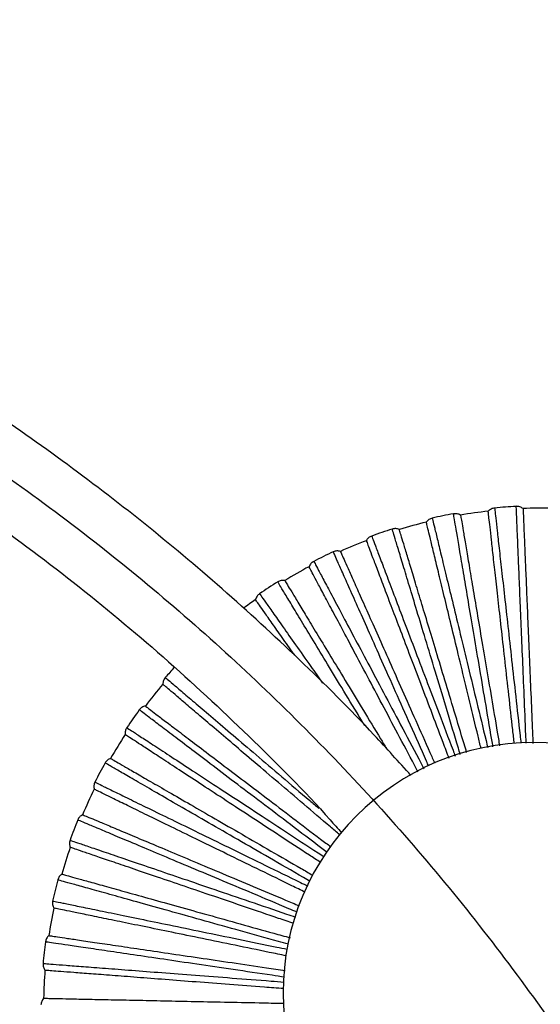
# Paper-space layout '_Inferior' of a CAD drawing. Header units: millimetres. Extents: x -509 to 509, y -547 to 549.
# Tile 31 of 32: x 262 to 366, y 262 to 459. Entities that reach past the tile are written whole.
import ezdxf

# ---------------------------------------------------------------- set-up
doc = ezdxf.new("R2010")
doc.units = ezdxf.units.MM

psp = doc.layouts.new('_Inferior')

# ---------------------------------------------------------------- linework, layer by layer
at = {"color": 7, "linetype": 'Continuous', "lineweight": 25}
for centre, radius, start, end in [((366.84, 261.33), 100.5, 100.3631, 102.8367), ((366.84, 261.33), 100, 96.3995, 99.6007), ((366.84, 261.33), 100.5, 93.163, 95.6365), ((366.84, 261.33), 100, 89.1994, 92.4008), ((366.84, 261.33), 100, 103.5997, 106.8005), ((366.84, 261.33), 100.5, 107.5632, 110.0369), ((366.84, 261.33), 100, 110.8, 114.0003), ((366.84, 261.33), 100.5, 114.7634, 117.237), ((366.84, 261.33), 100, 118.0002, 121.1998), ((366.84, 261.33), 100.5, 121.9636, 124.4369), ((366.84, 261.33), 100, 125.2004, 126.8996), ((366.84, 261.33), 100.5, 137.2847, 138.8364), ((366.84, 261.33), 100, 139.6007, 142.7992), ((366.84, 261.33), 100.5, 143.5643, 146.0362), ((366.84, 261.33), 100, 146.8008, 149.9993), ((364.71, 264.48), 50, 0, 180), ((366.84, 261.33), 100.5, 150.7634, 153.237), ((366.84, 261.33), 100, 154.0007, 157.1994), ((366.84, 261.33), 100.5, 157.9637, 160.4369), ((366.84, 261.33), 100, 161.2005, 164.3996), ((366.84, 261.33), 100.5, 165.1639, 167.6367), ((366.84, 261.33), 100, 168.4001, 171.5998), ((366.84, 261.33), 100.5, 172.3641, 174.8363), ((366.84, 261.33), 100, 175.5997, 178.8001), ((364.71, 264.48), 50, 180, 0)]:
    psp.add_arc(centre, radius, start, end, dxfattribs=at)
for points, knots in [([(340.26, 307.92), (337.82, 310.63), (330.65, 318.62), (318.09, 331.1), (302.71, 345.25), (286.91, 358.47), (270.67, 370.89), (253.93, 382.55), (236.68, 393.45), (218.96, 403.58), (199.95, 413.35), (179.61, 422.61), (157.93, 431.19), (135.83, 438.65), (113.38, 444.98), (90.65, 450.16), (67.67, 454.19), (44.53, 457.01), (23.11, 458.65), (9.41, 458.81), (3.48, 458.88)], [0, 0, 0, 0, 0.028755, 0.084793, 0.139772, 0.193742, 0.247445, 0.30115, 0.354851, 0.408548, 0.462247, 0.523616, 0.584982, 0.646345, 0.707715, 0.76909, 0.830461, 0.891828, 0.953194, 1, 1, 1, 1]), ([(-450, 0), (-450, 14.73), (-449.28, 29.45), (-446.39, 58.76), (-444.23, 73.34), (-438.48, 102.23), (-434.9, 116.54), (-426.35, 144.72), (-421.38, 158.6), (-410.11, 185.81), (-403.81, 199.14), (-389.92, 225.11), (-382.34, 237.76), (-365.98, 262.25), (-357.2, 274.1), (-338.51, 296.86), (-318.71, 318.71), (-296.86, 338.51), (-274.09, 357.2), (-262.25, 365.98), (-237.76, 382.34), (-225.12, 389.92), (-199.14, 403.81), (-185.81, 410.11), (-158.6, 421.38), (-144.72, 426.35), (-116.54, 434.9), (-102.24, 438.48), (-73.35, 444.23), (-58.76, 446.39), (-29.45, 449.28), (-14.73, 450), (14.73, 450), (29.45, 449.28), (58.76, 446.39), (73.34, 444.23), (102.23, 438.48), (116.54, 434.9), (144.72, 426.35), (158.6, 421.38), (185.81, 410.11), (199.14, 403.81), (225.11, 389.92), (237.76, 382.34), (262.25, 365.98), (274.1, 357.2), (296.86, 338.51), (318.71, 318.71), (338.51, 296.86), (357.2, 274.09), (365.98, 262.25), (382.34, 237.76), (389.92, 225.12), (403.81, 199.14), (410.11, 185.81), (421.38, 158.6), (426.35, 144.72), (434.9, 116.54), (438.48, 102.24), (444.23, 73.35), (446.39, 58.76), (449.28, 29.45), (450, 14.73), (450, 0)], [0, 0, 0, 0, 0.03125, 0.03125, 0.0625, 0.0625, 0.09375, 0.09375, 0.125, 0.125, 0.15625, 0.15625, 0.1875, 0.1875, 0.21875, 0.21875, 0.25, 0.28125, 0.28125, 0.3125, 0.3125, 0.34375, 0.34375, 0.375, 0.375, 0.40625, 0.40625, 0.4375, 0.4375, 0.46875, 0.46875, 0.5, 0.5, 0.53125, 0.53125, 0.5625, 0.5625, 0.59375, 0.59375, 0.625, 0.625, 0.65625, 0.65625, 0.6875, 0.6875, 0.71875, 0.71875, 0.75, 0.78125, 0.78125, 0.8125, 0.8125, 0.84375, 0.84375, 0.875, 0.875, 0.90625, 0.90625, 0.9375, 0.9375, 0.96875, 0.96875, 1, 1, 1, 1]), ([(3.91, 440.83), (7.38, 440.83), (18.61, 440.85), (37.59, 439.56), (60.77, 437.01), (83.79, 433.17), (106.56, 428.14), (129.04, 421.91), (151.16, 414.5), (172.85, 405.94), (194.06, 396.23), (214.73, 385.42), (234.8, 373.54), (254.22, 360.61), (272.92, 346.66), (290.88, 331.77), (307.93, 315.87), (319.77, 304.06), (325.63, 297.33), (326.38, 296.45)], [0, 0, 0, 0, 0.0285747, 0.0926972, 0.1568207, 0.2209486, 0.2850813, 0.3492093, 0.41333, 0.4774525, 0.5415793, 0.6057041, 0.6698288, 0.7339596, 0.7980919, 0.8622141, 0.9263328, 0.9904616, 1, 1, 1, 1]), ([(356.64, 313.66), (356.56, 314.12), (356.02, 317.31), (355.08, 322.85), (353.85, 330.12), (352.72, 336.78), (351.71, 342.75), (350.83, 347.96), (350.09, 352.33), (349.5, 355.79), (349.07, 358.33), (348.83, 359.76), (348.73, 360.36), (348.76, 360.19), (348.76, 360.19)], [0, 0, 0, 0, 0.016924, 0.115569, 0.213423, 0.311399, 0.41001, 0.507794, 0.605914, 0.704428, 0.802174, 0.90048, 0.999448, 1, 1, 1, 1]), ([(350.16, 359.93), (350.17, 359.87), (350.19, 359.74), (350.38, 358.66), (350.68, 356.89), (351.11, 354.3), (351.69, 350.92), (352.39, 346.74), (353.22, 341.84), (354.16, 336.26), (355.2, 330.13), (356.32, 323.55), (357.24, 318.09), (357.8, 314.76), (357.96, 313.85)], [0, 0, 0, 0, 0.079557, 0.161949, 0.246903, 0.334076, 0.423057, 0.513377, 0.60452, 0.695944, 0.787094, 0.877425, 0.966424, 1, 1, 1, 1]), ([(360.9, 314.29), (360.8, 315.2), (360.42, 318.54), (359.81, 324.04), (359.06, 330.68), (358.37, 336.85), (357.74, 342.47), (357.18, 347.42), (356.71, 351.62), (356.33, 355.03), (356.04, 357.64), (355.83, 359.43), (355.71, 360.51), (355.7, 360.64), (355.69, 360.71)], [0, 0, 0, 0, 0.03328, 0.122306, 0.212666, 0.303843, 0.395295, 0.486466, 0.576813, 0.665821, 0.753021, 0.838002, 0.920419, 1, 1, 1, 1]), ([(356.97, 361.34), (356.98, 361.24), (357, 361.05), (357.18, 359.45), (357.46, 356.93), (357.85, 353.44), (358.35, 349.04), (358.94, 343.8), (359.61, 337.78), (360.36, 331.08), (361.18, 323.75), (361.81, 318.13), (362.17, 314.89), (362.23, 314.37)], [0, 0, 0, 0, 0.098286, 0.19671, 0.295298, 0.393014, 0.491002, 0.589463, 0.687131, 0.785287, 0.883606, 0.981259, 1, 1, 1, 1]), ([(363.28, 314.35), (363.26, 314.88), (363.12, 318.17), (362.88, 323.84), (362.57, 331.21), (362.29, 337.95), (362.03, 344.01), (361.81, 349.28), (361.63, 353.71), (361.48, 357.22), (361.37, 359.79), (361.31, 361.24), (361.29, 361.85), (361.29, 361.67), (361.29, 361.67)], [0, 0, 0, 0, 0.01899, 0.117427, 0.215076, 0.312846, 0.411249, 0.508828, 0.606742, 0.705049, 0.80259, 0.900689, 0.99945, 1, 1, 1, 1]), ([(362.65, 361.24), (362.65, 361.18), (362.66, 361.05), (362.7, 359.96), (362.78, 358.16), (362.89, 355.54), (363.03, 352.11), (363.21, 347.88), (363.42, 342.91), (363.66, 337.26), (363.92, 331.05), (364.2, 324.37), (364.43, 318.77), (364.58, 315.32), (364.62, 314.32)], [0, 0, 0, 0, 0.079333, 0.161493, 0.246208, 0.333135, 0.421866, 0.511931, 0.602818, 0.693984, 0.784877, 0.874954, 0.963702, 1, 1, 1, 1]), ([(354.27, 313.3), (354.06, 314.13), (353.29, 317.34), (352, 322.66), (350.43, 329.15), (348.97, 335.2), (347.64, 340.69), (346.47, 345.53), (345.47, 349.64), (344.67, 352.98), (344.05, 355.53), (343.63, 357.28), (343.37, 358.34), (343.34, 358.46), (343.32, 358.53)], [0, 0, 0, 0, 0.031181, 0.1204, 0.210956, 0.302331, 0.393982, 0.485351, 0.575894, 0.665096, 0.752485, 0.83765, 0.920246, 1, 1, 1, 1]), ([(344.51, 359.32), (344.53, 359.22), (344.58, 359.03), (344.96, 357.47), (345.55, 355), (346.38, 351.59), (347.42, 347.29), (348.66, 342.16), (350.09, 336.27), (351.67, 329.71), (353.4, 322.55), (354.72, 317.09), (355.48, 313.97), (355.59, 313.5)], [0, 0, 0, 0, 0.098442, 0.197022, 0.295768, 0.393639, 0.491782, 0.5904, 0.688223, 0.786536, 0.885011, 0.982819, 1, 1, 1, 1]), ([(350.11, 312.13), (349.98, 312.55), (349.06, 315.59), (347.45, 320.93), (345.32, 327.99), (343.37, 334.44), (341.62, 340.24), (340.09, 345.29), (338.81, 349.53), (337.79, 352.9), (337.06, 355.32), (336.6, 356.86), (336.54, 357.05), (336.51, 357.14)], [0, 0, 0, 0, 0.015826, 0.11377, 0.21238, 0.310828, 0.408786, 0.50754, 0.605818, 0.703825, 0.802706, 0.901422, 1, 1, 1, 1]), ([(351.38, 312.54), (351.04, 313.66), (350.02, 317.04), (348.41, 322.38), (346.56, 328.49), (344.85, 334.14), (343.3, 339.29), (341.92, 343.87), (340.72, 347.84), (339.72, 351.14), (338.93, 353.76), (338.36, 355.65), (338, 356.84), (337.96, 356.99), (337.94, 357.06)], [0, 0, 0, 0, 0.042598, 0.12918, 0.216453, 0.303447, 0.39, 0.477061, 0.564277, 0.650847, 0.73771, 0.8252, 0.91244, 1, 1, 1, 1]), ([(331.33, 354.81), (331.33, 354.81), (331.28, 354.94), (331.45, 354.5), (331.84, 353.45), (332.55, 351.59), (333.52, 349.05), (334.74, 345.82), (336.22, 341.95), (337.91, 337.48), (339.82, 332.45), (341.92, 326.94), (344.18, 320.97), (346.16, 315.77), (347.42, 312.46), (347.82, 311.39)], [0, 0, 0, 0, 0.000088, 0.087794, 0.175109, 0.261744, 0.348635, 0.436073, 0.522779, 0.609529, 0.696988, 0.783814, 0.870469, 0.95784, 1, 1, 1, 1]), ([(332.41, 355.74), (332.41, 355.75), (332.34, 355.91), (332.56, 355.34), (333.08, 353.98), (333.99, 351.57), (335.24, 348.29), (336.81, 344.15), (338.69, 339.21), (340.84, 333.55), (343.23, 327.24), (345.85, 320.34), (347.82, 315.15), (348.95, 312.18), (349.09, 311.8)], [0, 0, 0, 0, 0.0005528, 0.0997419, 0.198267, 0.2962314, 0.3949644, 0.4933034, 0.5913058, 0.6901366, 0.7883302, 0.8864032, 0.9852682, 1, 1, 1, 1]), ([(343.81, 309.78), (343.66, 310.11), (342.39, 312.96), (340.15, 317.99), (337.15, 324.73), (334.4, 330.89), (331.94, 336.43), (329.79, 341.26), (327.98, 345.31), (326.56, 348.51), (325.51, 350.86), (324.92, 352.19), (324.67, 352.75), (324.74, 352.59), (324.74, 352.59)], [0, 0, 0, 0, 0.012957, 0.112, 0.210249, 0.30862, 0.407629, 0.505808, 0.604324, 0.703235, 0.801376, 0.900078, 0.999446, 1, 1, 1, 1]), ([(326.17, 352.68), (326.19, 352.63), (326.24, 352.51), (326.69, 351.51), (327.42, 349.86), (328.49, 347.47), (329.88, 344.33), (331.6, 340.47), (333.63, 335.92), (335.93, 330.76), (338.46, 325.08), (341.17, 318.97), (343.37, 314.05), (344.68, 311.11), (344.99, 310.4)], [0, 0, 0, 0, 0.079993, 0.162837, 0.248257, 0.335908, 0.425376, 0.516191, 0.607834, 0.699759, 0.791408, 0.882235, 0.971722, 1, 1, 1, 1]), ([(320.85, 350.68), (320.89, 350.6), (320.98, 350.42), (321.74, 349.01), (322.93, 346.77), (324.58, 343.66), (326.65, 339.76), (329.13, 335.1), (331.98, 329.75), (335.14, 323.79), (338.6, 317.28), (341.2, 312.4), (342.67, 309.63), (342.85, 309.28)], [0, 0, 0, 0, 0.098734, 0.197607, 0.296646, 0.394808, 0.493242, 0.592153, 0.690267, 0.788871, 0.887638, 0.985737, 1, 1, 1, 1]), ([(341.67, 308.66), (341.29, 309.38), (339.76, 312.25), (337.22, 317.04), (334.08, 322.94), (331.16, 328.43), (328.51, 333.42), (326.17, 337.82), (324.18, 341.55), (322.57, 344.58), (321.34, 346.9), (320.49, 348.49), (319.98, 349.45), (319.92, 349.57), (319.89, 349.62)], [0, 0, 0, 0, 0.029572, 0.118939, 0.209645, 0.301173, 0.392975, 0.484496, 0.57519, 0.664539, 0.752074, 0.83738, 0.920114, 1, 1, 1, 1]), ([(331.02, 317.89), (330.51, 318.74), (328.71, 321.7), (325.95, 326.26), (322.8, 331.47), (320.06, 335.98), (317.77, 339.77), (315.95, 342.77), (314.61, 344.98), (313.86, 346.22), (313.55, 346.74), (313.64, 346.59), (313.64, 346.59)], [0, 0, 0, 0, 0.047796, 0.166402, 0.285777, 0.404152, 0.522933, 0.64219, 0.760518, 0.879524, 0.999332, 1, 1, 1, 1]), ([(315.04, 346.87), (315.07, 346.81), (315.14, 346.7), (315.7, 345.77), (316.64, 344.23), (317.99, 341.98), (319.77, 339.05), (321.96, 335.43), (324.54, 331.17), (327.47, 326.34), (330.7, 321), (333.35, 316.62), (334.98, 313.94), (335.37, 313.29)], [0, 0, 0, 0, 0.087788, 0.178705, 0.27245, 0.368642, 0.46683, 0.566495, 0.667068, 0.767951, 0.868532, 0.96821, 1, 1, 1, 1]), ([(310.01, 344.22), (310.07, 344.14), (310.18, 343.97), (311.1, 342.66), (312.57, 340.59), (314.59, 337.72), (317.15, 334.09), (319.82, 330.3), (321.81, 327.49), (322.6, 326.36)], [0, 0, 0, 0, 0.150016, 0.3002422, 0.4507204, 0.5998667, 0.7494268, 0.8997109, 1, 1, 1, 1]), ([(317.13, 331.8), (317.07, 331.88), (316.07, 333.3), (314.49, 335.54), (312.48, 338.39), (310.98, 340.52), (309.93, 342), (309.31, 342.88), (309.23, 342.99), (309.2, 343.04)], [0, 0, 0, 0, 0.010169, 0.184312, 0.355874, 0.523951, 0.68775, 0.846609, 1, 1, 1, 1]), ([(291.18, 327.48), (291.26, 327.41), (291.41, 327.29), (292.63, 326.25), (294.56, 324.6), (297.24, 322.32), (300.61, 319.46), (304.63, 316.04), (309.23, 312.11), (314.39, 307.72), (318.65, 304.1), (321.27, 301.87), (321.88, 301.34)], [0, 0, 0, 0, 0.107553, 0.215256, 0.32314, 0.430069, 0.537295, 0.645039, 0.751916, 0.859326, 0.966915, 1, 1, 1, 1]), ([(326.02, 296.07), (325.4, 296.59), (322.92, 298.71), (318.79, 302.23), (313.7, 306.56), (308.96, 310.59), (304.66, 314.25), (300.87, 317.47), (297.65, 320.22), (295.03, 322.44), (293.04, 324.14), (291.66, 325.31), (290.83, 326.01), (290.73, 326.1), (290.68, 326.14)], [0, 0, 0, 0, 0.029701, 0.119057, 0.209751, 0.301266, 0.393056, 0.484565, 0.575247, 0.664584, 0.752107, 0.837402, 0.920124, 1, 1, 1, 1]), ([(323.53, 292.53), (323.17, 292.8), (320.61, 294.74), (316.15, 298.13), (310.28, 302.58), (304.9, 306.66), (300.07, 310.33), (295.87, 313.52), (292.34, 316.2), (289.54, 318.32), (287.49, 319.88), (286.33, 320.76), (285.85, 321.12), (285.99, 321.02), (285.99, 321.02)], [0, 0, 0, 0, 0.016102, 0.11483, 0.212766, 0.310823, 0.409517, 0.507383, 0.605585, 0.704181, 0.802009, 0.900397, 0.999448, 1, 1, 1, 1]), ([(287.19, 321.79), (287.24, 321.75), (287.34, 321.67), (288.21, 321.01), (289.64, 319.92), (291.73, 318.34), (294.47, 316.26), (297.84, 313.7), (301.8, 310.69), (306.3, 307.28), (311.26, 303.52), (316.58, 299.48), (320.94, 296.17), (323.58, 294.17), (324.26, 293.65)], [0, 0, 0, 0, 0.079732, 0.1623058, 0.2474476, 0.3348128, 0.4239898, 0.5145083, 0.6058527, 0.6974778, 0.7888284, 0.8793594, 0.9685544, 1, 1, 1, 1]), ([(283.49, 317.47), (283.57, 317.42), (283.73, 317.31), (285.08, 316.43), (287.2, 315.05), (290.14, 313.12), (293.84, 310.7), (298.26, 307.81), (303.33, 304.49), (308.97, 300.8), (315.14, 296.76), (319.84, 293.68), (322.53, 291.92), (322.94, 291.65)], [0, 0, 0, 0, 0.098421, 0.19698, 0.295705, 0.393555, 0.491677, 0.590274, 0.688076, 0.786367, 0.884821, 0.982609, 1, 1, 1, 1]), ([(322.2, 290.54), (321.45, 291.03), (318.65, 292.86), (314.04, 295.88), (308.45, 299.54), (303.25, 302.94), (298.52, 306.04), (294.35, 308.76), (290.81, 311.08), (287.94, 312.96), (285.75, 314.4), (284.24, 315.38), (283.33, 315.98), (283.22, 316.05), (283.16, 316.09)], [0, 0, 0, 0, 0.032702, 0.121781, 0.212195, 0.303427, 0.394933, 0.486159, 0.57656, 0.665621, 0.752873, 0.837905, 0.920371, 1, 1, 1, 1]), ([(280.24, 311.33), (280.29, 311.3), (280.41, 311.23), (281.35, 310.69), (282.91, 309.79), (285.18, 308.48), (288.15, 306.76), (291.82, 304.64), (296.13, 302.15), (301.02, 299.33), (306.41, 296.22), (312.19, 292.88), (316.96, 290.12), (319.86, 288.45), (320.64, 288)], [0, 0, 0, 0, 0.079631, 0.1621, 0.247134, 0.334388, 0.423452, 0.513856, 0.605085, 0.696594, 0.787829, 0.878245, 0.967327, 1, 1, 1, 1]), ([(320.09, 286.78), (319.66, 287.03), (316.83, 288.66), (311.94, 291.48), (305.55, 295.17), (299.71, 298.54), (294.46, 301.57), (289.88, 304.21), (286.05, 306.43), (283.01, 308.18), (280.78, 309.47), (279.52, 310.2), (278.99, 310.5), (279.14, 310.41), (279.14, 310.41)], [0, 0, 0, 0, 0.017982, 0.116521, 0.21427, 0.31214, 0.410645, 0.508324, 0.606339, 0.704746, 0.802387, 0.900587, 0.999449, 1, 1, 1, 1]), ([(319.13, 284.6), (318.24, 285.03), (315.15, 286.54), (310.13, 288.99), (304.12, 291.92), (298.53, 294.64), (293.45, 297.12), (288.98, 299.3), (285.18, 301.16), (282.09, 302.66), (279.73, 303.81), (278.11, 304.6), (277.14, 305.08), (277.02, 305.14), (276.96, 305.17)], [0, 0, 0, 0, 0.035747, 0.124546, 0.214675, 0.30562, 0.396838, 0.487777, 0.577893, 0.666674, 0.753651, 0.838415, 0.920622, 1, 1, 1, 1]), ([(277.11, 306.59), (277.2, 306.54), (277.37, 306.46), (278.82, 305.75), (281.09, 304.64), (284.26, 303.1), (288.23, 301.16), (292.97, 298.85), (298.42, 296.19), (304.48, 293.23), (311.1, 290), (316.22, 287.51), (319.17, 286.06), (319.67, 285.82)], [0, 0, 0, 0, 0.098182, 0.196502, 0.294987, 0.3926, 0.490484, 0.588841, 0.686406, 0.784459, 0.882673, 0.980224, 1, 1, 1, 1]), ([(317.42, 280.66), (316.91, 280.87), (313.85, 282.16), (308.59, 284.37), (301.79, 287.22), (295.57, 289.84), (289.99, 292.18), (285.12, 294.23), (281.03, 295.95), (277.8, 297.31), (275.42, 298.31), (274.08, 298.87), (273.52, 299.1), (273.68, 299.04), (273.68, 299.04)], [0, 0, 0, 0, 0.019847, 0.118198, 0.215762, 0.313446, 0.411764, 0.509257, 0.607086, 0.705306, 0.802762, 0.900776, 0.99945, 1, 1, 1, 1]), ([(274.65, 300.08), (274.71, 300.06), (274.83, 300.01), (275.83, 299.58), (277.5, 298.89), (279.92, 297.87), (283.08, 296.54), (286.98, 294.9), (291.57, 292.97), (296.78, 290.78), (302.51, 288.37), (308.67, 285.78), (313.83, 283.61), (317.01, 282.28), (317.92, 281.89)], [0, 0, 0, 0, 0.079357, 0.161542, 0.246283, 0.333237, 0.421994, 0.512087, 0.603001, 0.694195, 0.785116, 0.87522, 0.963996, 1, 1, 1, 1]), ([(272.14, 294.98), (272.24, 294.95), (272.42, 294.89), (273.94, 294.37), (276.34, 293.55), (279.67, 292.42), (283.86, 290.99), (288.85, 289.29), (294.59, 287.34), (300.97, 285.16), (307.95, 282.79), (313.4, 280.93), (316.57, 279.85), (317.16, 279.65)], [0, 0, 0, 0, 0.097946, 0.19603, 0.294278, 0.391656, 0.489305, 0.587426, 0.684756, 0.782573, 0.880552, 0.977868, 1, 1, 1, 1]), ([(316.83, 278.35), (315.82, 278.7), (312.48, 279.83), (307.1, 281.66), (300.78, 283.82), (294.9, 285.82), (289.55, 287.64), (284.83, 289.25), (280.83, 290.61), (277.58, 291.72), (275.1, 292.56), (273.39, 293.14), (272.36, 293.49), (272.23, 293.54), (272.17, 293.56)], [0, 0, 0, 0, 0.038757, 0.127279, 0.217126, 0.307788, 0.398721, 0.489376, 0.579211, 0.667715, 0.75442, 0.838919, 0.92087, 1, 1, 1, 1]), ([(270.52, 288.22), (270.58, 288.2), (270.71, 288.17), (271.76, 287.88), (273.5, 287.39), (276.02, 286.69), (279.33, 285.76), (283.4, 284.63), (288.2, 283.29), (293.64, 281.77), (299.63, 280.1), (306.06, 278.3), (311.58, 276.76), (315.02, 275.8), (316.1, 275.5)], [0, 0, 0, 0, 0.078991, 0.160798, 0.245149, 0.331703, 0.420052, 0.50973, 0.600225, 0.691, 0.781502, 0.871192, 0.959558, 1, 1, 1, 1]), ([(315.77, 274.2), (315.1, 274.39), (311.78, 275.32), (306.16, 276.88), (299.06, 278.87), (292.56, 280.68), (286.73, 282.31), (281.64, 283.73), (277.37, 284.92), (273.99, 285.86), (271.51, 286.56), (270.11, 286.95), (269.52, 287.11), (269.69, 287.06), (269.69, 287.06)], [0, 0, 0, 0, 0.024408, 0.122302, 0.219412, 0.316641, 0.414501, 0.511541, 0.608915, 0.706678, 0.80368, 0.901238, 0.999453, 1, 1, 1, 1]), ([(268.67, 282.85), (268.77, 282.83), (268.96, 282.79), (270.54, 282.47), (273.02, 281.96), (276.46, 281.25), (280.8, 280.36), (285.96, 279.3), (291.9, 278.08), (298.51, 276.72), (305.72, 275.24), (311.44, 274.06), (314.82, 273.37), (315.52, 273.23)], [0, 0, 0, 0, 0.097641, 0.19542, 0.293362, 0.390437, 0.487782, 0.585597, 0.682625, 0.780137, 0.877811, 0.974824, 1, 1, 1, 1]), ([(315.33, 271.9), (314.2, 272.13), (310.67, 272.86), (305.03, 274.02), (298.48, 275.36), (292.39, 276.61), (286.86, 277.75), (281.98, 278.75), (277.84, 279.6), (274.47, 280.29), (271.9, 280.82), (270.14, 281.18), (269.07, 281.4), (268.94, 281.42), (268.88, 281.44)], [0, 0, 0, 0, 0.0416267, 0.1298841, 0.2194634, 0.3098538, 0.4005158, 0.4909, 0.5804671, 0.6687066, 0.7551535, 0.8394003, 0.9211061, 1, 1, 1, 1]), ([(267.91, 275.94), (267.98, 275.93), (268.11, 275.91), (269.18, 275.75), (270.97, 275.49), (273.56, 275.1), (276.96, 274.6), (281.14, 273.98), (286.07, 273.26), (291.66, 272.43), (297.81, 271.52), (304.41, 270.55), (310.2, 269.69), (313.86, 269.15), (315.09, 268.97)], [0, 0, 0, 0, 0.07864, 0.160084, 0.24406, 0.330229, 0.418185, 0.507464, 0.597558, 0.687929, 0.778029, 0.86732, 0.955294, 1, 1, 1, 1]), ([(314.98, 267.64), (314.15, 267.76), (310.6, 268.29), (304.69, 269.16), (297.4, 270.23), (290.72, 271.22), (284.73, 272.1), (279.5, 272.87), (275.12, 273.52), (271.65, 274.03), (269.1, 274.41), (267.66, 274.62), (267.06, 274.71), (267.23, 274.68), (267.23, 274.68)], [0, 0, 0, 0, 0.029301, 0.126704, 0.223327, 0.320068, 0.417438, 0.513991, 0.610876, 0.708149, 0.804665, 0.901733, 0.999455, 1, 1, 1, 1]), ([(266.75, 270.37), (266.85, 270.37), (267.04, 270.35), (268.65, 270.23), (271.17, 270.03), (274.68, 269.76), (279.09, 269.42), (284.35, 269.02), (290.39, 268.55), (297.12, 268.04), (304.46, 267.47), (310.44, 267.01), (314.03, 266.73), (314.89, 266.66)], [0, 0, 0, 0, 0.097104, 0.194344, 0.291748, 0.388289, 0.485098, 0.582375, 0.678869, 0.775844, 0.872981, 0.96946, 1, 1, 1, 1]), ([(314.78, 265.34), (313.51, 265.43), (309.79, 265.72), (303.92, 266.17), (297.26, 266.68), (291.07, 267.16), (285.43, 267.59), (280.47, 267.98), (276.25, 268.3), (272.83, 268.56), (270.21, 268.77), (268.41, 268.9), (267.33, 268.99), (267.2, 269), (267.13, 269)], [0, 0, 0, 0, 0.045881, 0.133747, 0.222928, 0.312917, 0.403177, 0.49316, 0.582329, 0.670177, 0.75624, 0.840113, 0.921456, 1, 1, 1, 1]), ([(266.86, 263.42), (266.93, 263.42), (267.06, 263.42), (268.14, 263.4), (269.95, 263.36), (272.57, 263.3), (276, 263.23), (280.23, 263.14), (285.21, 263.04), (290.86, 262.92), (297.07, 262.79), (303.75, 262.65), (309.7, 262.53), (313.5, 262.45), (314.84, 262.42)], [0, 0, 0, 0, 0.078351, 0.159495, 0.243162, 0.329015, 0.416647, 0.505598, 0.595361, 0.685399, 0.775168, 0.864131, 0.951781, 1, 1, 1, 1])]:
    psp.add_open_spline(points, degree=3, knots=knots, dxfattribs=at)
for points in [[(350.16, 359.93), (349.94, 360.04), (349.5, 360.25), (349.01, 360.21), (348.76, 360.19)], [(356.97, 361.34), (356.73, 361.3), (356.24, 361.2), (355.88, 360.87), (355.69, 360.71)], [(362.65, 361.24), (362.44, 361.38), (362.03, 361.65), (361.54, 361.67), (361.29, 361.68)], [(344.51, 359.32), (344.28, 359.24), (343.81, 359.09), (343.49, 358.71), (343.32, 358.53)], [(337.94, 357.06), (337.7, 357.14), (337.23, 357.3), (336.75, 357.2), (336.51, 357.14)], [(332.41, 355.75), (332.18, 355.64), (331.74, 355.43), (331.46, 355.02), (331.33, 354.81)], [(326.17, 352.68), (325.92, 352.73), (325.44, 352.83), (324.97, 352.67), (324.74, 352.59)], [(320.84, 350.69), (320.64, 350.55), (320.22, 350.29), (320, 349.85), (319.89, 349.62)], [(315.04, 346.87), (314.79, 346.89), (314.3, 346.92), (313.86, 346.7), (313.64, 346.59)], [(310.01, 344.22), (309.82, 344.06), (309.44, 343.74), (309.28, 343.28), (309.2, 343.04)], [(291.18, 327.48), (291.04, 327.28), (290.75, 326.88), (290.71, 326.39), (290.68, 326.14)], [(287.19, 321.79), (286.95, 321.72), (286.48, 321.57), (286.15, 321.2), (285.98, 321.02)], [(283.48, 317.48), (283.37, 317.26), (283.13, 316.83), (283.15, 316.33), (283.16, 316.09)], [(280.24, 311.33), (280.01, 311.23), (279.56, 311.02), (279.28, 310.62), (279.14, 310.42)], [(277.11, 306.59), (277.02, 306.36), (276.84, 305.9), (276.92, 305.41), (276.96, 305.17)], [(274.65, 300.08), (274.44, 299.95), (274.02, 299.69), (273.79, 299.26), (273.68, 299.04)], [(272.14, 294.98), (272.08, 294.74), (271.96, 294.27), (272.1, 293.79), (272.17, 293.56)], [(270.52, 288.22), (270.33, 288.07), (269.95, 287.76), (269.77, 287.3), (269.69, 287.06)], [(268.67, 282.85), (268.64, 282.6), (268.58, 282.11), (268.78, 281.66), (268.88, 281.44)], [(267.91, 275.94), (267.74, 275.76), (267.4, 275.41), (267.29, 274.93), (267.23, 274.68)], [(266.75, 270.38), (266.75, 270.13), (266.75, 269.63), (267.01, 269.21), (267.13, 269)], [(266.86, 263.42), (266.71, 263.23), (266.42, 262.83), (266.37, 262.34), (266.34, 262.1)]]:
    psp.add_open_spline(points, degree=3, dxfattribs=at)

doc.saveas('drawing.dxf')
